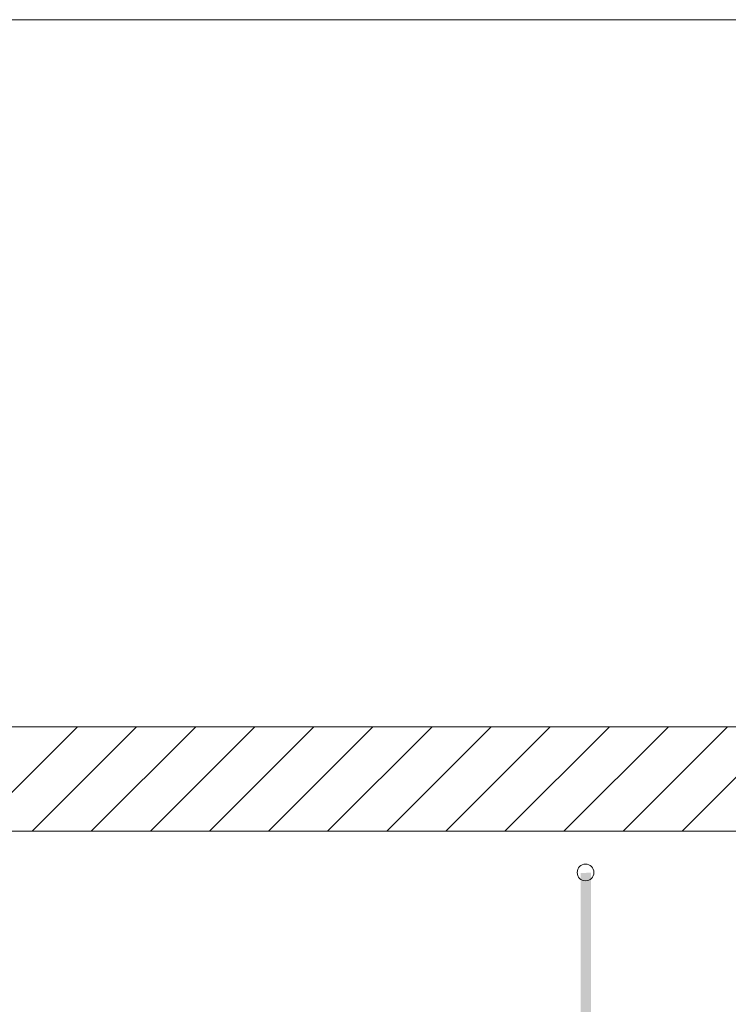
# Model space of a CAD drawing. Extents: x -620 to 300, y 62 to 1112.
# Tile 255 of 256: x 151 to 168, y 921 to 945. Entities that reach past the tile are written whole.
import ezdxf
from ezdxf.lldxf.tags import DXFTag

# ---------------------------------------------------------------- set-up
doc = ezdxf.new("R2010")
doc.units = 0
doc.layers.get('0').update_dxf_attribs({"lineweight": 13})
doc.layers.add('E_Betonbaudose', color=1, linetype='Continuous', lineweight=13, true_color=0xff0000)
doc.layers.add('E_Detail_Wandschraffur', color=7, linetype='Continuous', lineweight=5, true_color=0xc0c0c0)
doc.layers.add('E_Detail_Linie_Text_Bem', color=7, linetype='Continuous', lineweight=13)
tags = doc.linetypes.add('fein_strichliert', pattern=[4, 1, -2, 1]).pattern_tags.tags
tags[8:9] = [DXFTag(74, 4), DXFTag(75, 0), DXFTag(340, '0'), DXFTag(46, 0.0), DXFTag(50, 0.0), DXFTag(44, 0.0), DXFTag(45, 0.0)]
tags[6:7] = [DXFTag(74, 4), DXFTag(75, 0), DXFTag(340, '0'), DXFTag(46, 0.0), DXFTag(50, 0.0), DXFTag(44, 0.0), DXFTag(45, 0.0)]
tags[4:5] = [DXFTag(74, 4), DXFTag(75, 0), DXFTag(340, '0'), DXFTag(46, 0.0), DXFTag(50, 0.0), DXFTag(44, 0.0), DXFTag(45, 0.0)]
tags = doc.linetypes.add('fein_strichliert-A06G9SFU8I', pattern=[4, 1, -2, 1]).pattern_tags.tags
tags[8:9] = [DXFTag(74, 4), DXFTag(75, 0), DXFTag(340, '0'), DXFTag(46, 0.0), DXFTag(50, 0.0), DXFTag(44, 0.0), DXFTag(45, 0.0)]
tags[6:7] = [DXFTag(74, 4), DXFTag(75, 0), DXFTag(340, '0'), DXFTag(46, 0.0), DXFTag(50, 0.0), DXFTag(44, 0.0), DXFTag(45, 0.0)]
tags[4:5] = [DXFTag(74, 4), DXFTag(75, 0), DXFTag(340, '0'), DXFTag(46, 0.0), DXFTag(50, 0.0), DXFTag(44, 0.0), DXFTag(45, 0.0)]

# ---------------------------------------------------------------- blocks, each defined once
blk = doc.blocks.new('Referenz-A06G9SFV8I')
at = {"layer": 'E_Betonbaudose', "linetype": 'Continuous', "ltscale": 0.13}
blk.add_circle((164.583, 924.154), 0.2, dxfattribs=at)
at = {"layer": 'E_Detail_Linie_Text_Bem', "linetype": 'fein_strichliert-A06G9SFU8I', "ltscale": 0.65}
blk.add_line((183.901, 944.572), (121.132, 944.572), dxfattribs=at)
at = {"layer": 'E_Detail_Linie_Text_Bem', "linetype": 'Continuous', "ltscale": 0.13}
for p, q in [((173.748, 927.644), (122.421, 927.644)), ((122.421, 925.144), (171.248, 925.144)), ((132.814, 925.144), (173.748, 925.144))]:
    blk.add_line(p, q, dxfattribs=at)
blk.add_solid([(164.718, 924.145), (164.718, 901.144), (164.468, 924.144), (164.468, 901.144)], dxfattribs=at)
at = {"layer": 'E_Detail_Wandschraffur', "linetype": 'fein_strichliert', "ltscale": 0.13}
for p, q in [((149.925, 925.144), (152.425, 927.644)), ((152.753, 925.144), (155.253, 927.644)), ((155.582, 925.144), (158.082, 927.644)), ((158.41, 925.144), (160.91, 927.644)), ((161.238, 925.144), (163.738, 927.644)), ((164.067, 925.144), (166.567, 927.644)), ((166.895, 925.144), (169.395, 927.644))]:
    blk.add_line(p, q, dxfattribs=at)
at = {"layer": 'E_Detail_Wandschraffur', "linetype": 'ByBlock', "ltscale": 0.13}
for p, q in [((151.339, 925.144), (153.839, 927.644)), ((154.167, 925.144), (156.667, 927.644)), ((156.996, 925.144), (159.496, 927.644)), ((159.824, 925.144), (162.324, 927.644)), ((162.653, 925.144), (165.153, 927.644)), ((165.481, 925.144), (167.981, 927.644))]:
    blk.add_line(p, q, dxfattribs=at)

msp = doc.modelspace()

# ---------------------------------------------------------------- block references
at = {"color": 8, "lineweight": 25, "ltscale": 0.25, "true_color": 0x808080}
msp.add_blockref('Referenz-A06G9SFV8I', (0, 0), dxfattribs=at)

doc.saveas('drawing.dxf')
